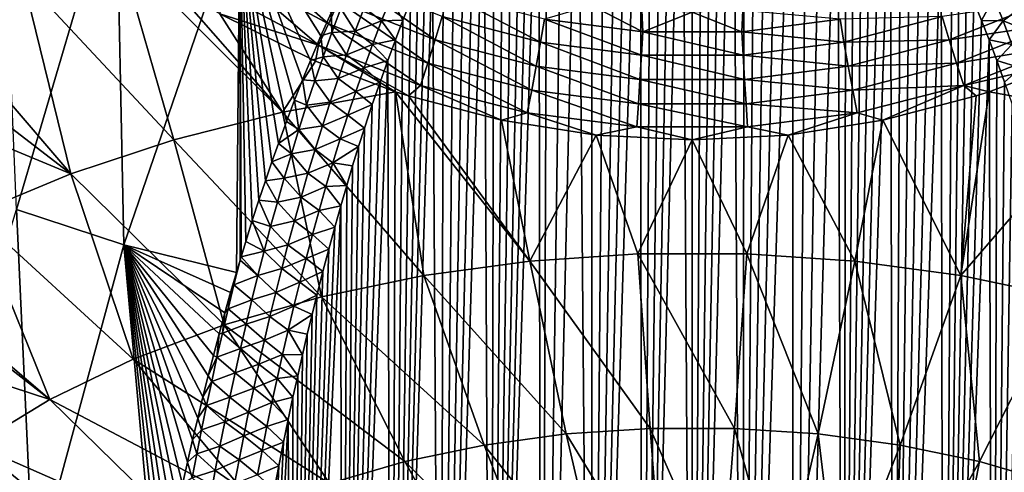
# Model space of a CAD drawing. Header units: metres. Extents: x -109 to 109, y -67 to 73.
# Tile 177 of 253: x 64.49 to 82.07, y -50.62 to -42.54. Entities that reach past the tile are written whole.
import ezdxf

# ---------------------------------------------------------------- set-up
doc = ezdxf.new("R2010")
doc.units = ezdxf.units.M
doc.layers.add('solid_508035_K244200000C76', color=7, linetype='CONTINUOUS')

msp = doc.modelspace()

# ---------------------------------------------------------------- linework, layer by layer
at = {"layer": 'solid_508035_K244200000C76'}
for points in [[(75.599403, -65.60865, 21.212849), (76.140633, -36.56205, 2.372368), (76.321045, -36.541725, 2.362385)], [(76.499825, -65.613487, 21.242872), (75.599403, -65.60865, 21.212849), (76.321045, -36.541725, 2.362385)], [(75.599403, -65.60865, 21.212849), (75.957237, -36.596798, 2.389452), (76.140633, -36.56205, 2.372368)], [(76.499825, -65.613487, 21.242872), (76.321045, -36.541725, 2.362385), (76.500084, -36.535061, 2.35912)], [(76.499825, -65.613487, 21.242872), (76.500084, -36.535061, 2.35912), (76.679123, -36.541733, 2.36239)], [(76.499825, -65.613487, 21.242872), (76.679123, -36.541733, 2.36239), (76.859543, -36.562077, 2.372381)], [(76.499825, -65.613487, 21.242872), (76.859543, -36.562077, 2.372381), (77.042946, -36.59684, 2.389473)], [(74.69976, -65.594063, 21.122646), (75.37368, -36.801525, 2.490103), (75.575218, -36.714504, 2.447306)], [(75.599403, -65.60865, 21.212849), (74.69976, -65.594063, 21.122646), (75.575218, -36.714504, 2.447306)], [(75.599403, -65.60865, 21.212849), (75.575218, -36.714504, 2.447306), (75.769188, -36.647068, 2.41416)], [(75.599403, -65.60865, 21.212849), (75.769188, -36.647068, 2.41416), (75.957237, -36.596798, 2.389452)], [(76.499825, -65.613487, 21.242872), (77.042946, -36.59684, 2.389473), (77.230995, -36.647125, 2.414187)], [(77.400269, -65.608658, 21.212872), (76.499825, -65.613487, 21.242872), (77.230995, -36.647125, 2.414187)], [(77.400269, -65.608658, 21.212872), (77.230995, -36.647125, 2.414187), (77.424965, -36.714573, 2.44734)], [(77.400269, -65.608658, 21.212872), (77.424965, -36.714573, 2.44734), (77.626511, -36.801617, 2.490149)], [(74.69976, -65.594063, 21.122646), (75.162598, -36.911263, 2.544103), (75.37368, -36.801525, 2.490103)], [(74.69976, -65.594063, 21.122646), (74.940521, -37.047298, 2.611069), (75.162598, -36.911263, 2.544103)], [(77.400269, -65.608658, 21.212872), (77.626511, -36.801617, 2.490149), (77.837608, -36.911377, 2.54416)], [(77.400269, -65.608658, 21.212872), (77.837608, -36.911377, 2.54416), (78.059692, -37.047436, 2.611136)], [(74.69976, -65.594063, 21.122646), (74.705551, -37.21452, 2.693446), (74.940521, -37.047298, 2.611069)], [(77.400269, -65.608658, 21.212872), (78.059692, -37.047436, 2.611136), (78.29467, -37.214687, 2.69353)], [(74.69976, -65.594063, 21.122646), (74.455818, -37.418842, 2.794202), (74.705551, -37.21452, 2.693446)], [(78.299957, -65.59407, 21.122684), (77.400269, -65.608658, 21.212872), (78.29467, -37.214687, 2.69353)], [(78.299957, -65.59407, 21.122684), (78.29467, -37.214687, 2.69353), (78.544411, -37.419041, 2.7943)], [(73.801636, -65.569527, 20.97179), (74.190025, -37.666679, 2.916533), (74.455818, -37.418842, 2.794202)], [(74.69976, -65.594063, 21.122646), (73.801636, -65.569527, 20.97179), (74.455818, -37.418842, 2.794202)], [(78.299957, -65.59407, 21.122684), (78.544411, -37.419041, 2.7943), (78.810204, -37.666904, 2.916644)], [(73.801636, -65.569527, 20.97179), (73.907326, -37.96545, 3.064217), (74.190025, -37.666679, 2.916533)], [(78.299957, -65.59407, 21.122684), (78.810204, -37.666904, 2.916644), (79.092903, -37.965702, 3.064343)], [(73.801636, -65.569527, 20.97179), (73.759514, -38.136528, 3.148916), (73.907326, -37.96545, 3.064217)], [(79.198128, -65.569534, 20.971836), (78.299957, -65.59407, 21.122684), (79.092903, -37.965702, 3.064343)], [(79.198128, -65.569534, 20.971836), (79.092903, -37.965702, 3.064343), (79.240715, -38.136799, 3.149051)], [(72.905945, -65.534691, 20.759512), (73.607391, -38.322773, 3.241128), (73.759514, -38.136528, 3.148916)], [(73.801636, -65.569527, 20.97179), (72.905945, -65.534691, 20.759512), (73.759514, -38.136528, 3.148916)], [(79.198128, -65.569534, 20.971836), (79.240715, -38.136799, 3.149051), (79.392838, -38.323063, 3.241272)], [(72.905945, -65.534691, 20.759512), (73.451065, -38.526131, 3.342), (73.607391, -38.322773, 3.241128)], [(79.198128, -65.569534, 20.971836), (79.392838, -38.323063, 3.241272), (79.549164, -38.52644, 3.342153)], [(72.905945, -65.534691, 20.759512), (73.290573, -38.746723, 3.451472), (73.451065, -38.526131, 3.342)], [(79.198128, -65.569534, 20.971836), (79.549164, -38.52644, 3.342153), (79.709656, -38.747047, 3.451632)], [(72.905945, -65.534691, 20.759512), (73.125946, -38.986641, 3.570763), (73.290573, -38.746723, 3.451472)], [(79.198128, -65.569534, 20.971836), (79.709656, -38.747047, 3.451632), (79.874283, -38.98698, 3.570931)], [(72.905945, -65.534691, 20.759512), (72.957214, -39.246002, 3.699805), (73.125946, -38.986641, 3.570763)], [(79.198128, -65.569534, 20.971836), (79.874283, -38.98698, 3.570931), (80.043007, -39.246357, 3.699981)], [(64.435501, -45.928398, 9.346738), (64.150192, -39.104843, 7.290461), (66.211998, -39.88588, 6.175026)], [(72.905945, -65.534691, 20.759512), (72.784477, -39.527267, 3.840062), (72.957214, -39.246002, 3.699805)], [(80.093864, -65.534698, 20.759565), (79.198128, -65.569534, 20.971836), (80.043007, -39.246357, 3.699981)], [(80.093864, -65.534698, 20.759565), (80.043007, -39.246357, 3.699981), (80.215744, -39.527634, 3.840244)], [(72.013756, -65.489098, 20.484795), (72.607765, -39.83057, 3.991472), (72.784477, -39.527267, 3.840062)], [(72.905945, -65.534691, 20.759512), (72.013756, -65.489098, 20.484795), (72.784477, -39.527267, 3.840062)], [(80.093864, -65.534698, 20.759565), (80.215744, -39.527634, 3.840244), (80.392448, -39.830948, 3.99166)], [(66.348763, -46.561981, 8.441886), (64.435501, -45.928398, 9.346738), (66.211998, -39.88588, 6.175026)], [(66.348763, -46.561981, 8.441886), (66.211998, -39.88588, 6.175026), (68.422157, -40.519527, 5.270085)], [(72.013756, -65.489098, 20.484795), (72.427155, -40.158607, 4.155643), (72.607765, -39.83057, 3.991472)], [(80.093864, -65.534698, 20.759565), (80.392448, -39.830948, 3.99166), (80.573051, -40.158997, 4.155838)], [(72.013756, -65.489098, 20.484795), (72.242706, -40.511543, 4.332532), (72.427155, -40.158607, 4.155643)], [(80.093864, -65.534698, 20.759565), (80.573051, -40.158997, 4.155838), (80.757492, -40.511944, 4.332733)], [(68.360847, -47.05246, 7.685012), (66.348763, -46.561981, 8.441886), (68.422157, -40.519527, 5.270085)], [(68.426331, -46.832489, 7.570077), (68.360847, -47.05246, 7.685012), (68.422157, -40.519527, 5.270085)], [(68.444496, -46.772129, 7.538584), (68.426331, -46.832489, 7.570077), (68.422157, -40.519527, 5.270085)], [(68.528053, -46.497845, 7.39573), (68.444496, -46.772129, 7.538584), (68.422157, -40.519527, 5.270085)], [(68.645012, -46.124912, 7.201939), (68.528053, -46.497845, 7.39573), (68.422157, -40.519527, 5.270085)], [(68.762238, -45.763744, 7.01468), (68.645012, -46.124912, 7.201939), (68.422157, -40.519527, 5.270085)], [(68.879341, -45.413906, 6.833801), (68.762238, -45.763744, 7.01468), (68.422157, -40.519527, 5.270085)], [(68.995964, -45.074982, 6.659149), (68.879341, -45.413906, 6.833801), (68.422157, -40.519527, 5.270085)], [(69.111916, -44.747066, 6.490701), (68.995964, -45.074982, 6.659149), (68.422157, -40.519527, 5.270085)], [(69.256271, -44.3536, 6.288899), (69.111916, -44.747066, 6.490701), (68.422157, -40.519527, 5.270085)], [(69.399734, -43.976685, 6.096064), (69.256271, -44.3536, 6.288899), (68.422157, -40.519527, 5.270085)], [(69.542, -43.614361, 5.91137), (69.399734, -43.976685, 6.096064), (68.422157, -40.519527, 5.270085)], [(69.683121, -43.267273, 5.734844), (69.542, -43.614361, 5.91137), (68.422157, -40.519527, 5.270085)], [(69.869453, -42.828075, 5.511847), (69.683121, -43.267273, 5.734844), (68.422157, -40.519527, 5.270085)], [(70.053207, -42.412167, 5.30147), (69.869453, -42.828075, 5.511847), (68.422157, -40.519527, 5.270085)], [(72.013756, -65.489098, 20.484795), (72.054573, -40.892384, 4.523965), (72.242706, -40.511543, 4.332532)], [(80.093864, -65.534698, 20.759565), (80.757492, -40.511944, 4.332733), (80.945625, -40.892792, 4.524172)], [(72.013756, -65.489098, 20.484795), (71.862816, -41.301353, 4.729937), (72.054573, -40.892384, 4.523965)], [(80.986092, -65.489105, 20.484844), (80.093864, -65.534698, 20.759565), (80.945625, -40.892792, 4.524172)], [(80.986092, -65.489105, 20.484844), (80.945625, -40.892792, 4.524172), (81.137375, -41.301769, 4.730148)], [(66.26152, -41.274754, 55.274059), (64.546516, -41.790737, 54.537159), (67.245277, -44.683277, 53.449108)], [(66.26152, -41.274754, 55.274059), (67.245277, -44.683277, 53.449108), (69.18576, -44.187168, 54.157627)], [(67.177917, -41.899643, 55.134666), (66.26152, -41.274754, 55.274059), (69.18576, -44.187168, 54.157627)], [(71.12619, -65.432098, 20.146286), (71.733093, -41.591644, 4.876595), (71.862816, -41.301353, 4.729937)], [(72.013756, -65.489098, 20.484795), (71.12619, -65.432098, 20.146286), (71.862816, -41.301353, 4.729937)], [(80.986092, -65.489105, 20.484844), (81.137375, -41.301769, 4.730148), (81.26709, -41.592068, 4.87681)], [(68.330971, -41.70602, 55.295918), (70.004265, -42.610897, 55.088631), (68.551056, -41.325878, 55.305294)], [(70.004265, -42.610897, 55.088631), (70.182236, -42.210056, 55.114861), (68.551056, -41.325878, 55.305294)], [(71.12619, -65.432098, 20.146286), (71.601845, -41.8955, 5.030306), (71.733093, -41.591644, 4.876595)], [(80.986092, -65.489105, 20.484844), (81.26709, -41.592068, 4.87681), (81.398331, -41.895927, 5.030523)], [(64.546516, -41.790737, 54.537159), (62.909946, -42.384644, 53.688972), (65.405396, -45.29258, 52.578934)], [(64.546516, -41.790737, 54.537159), (65.405396, -45.29258, 52.578934), (67.245277, -44.683277, 53.449108)], [(68.107796, -42.069782, 55.191471), (69.824646, -42.993191, 54.967693), (68.330971, -41.70602, 55.295918)], [(69.824646, -42.993191, 54.967693), (70.004265, -42.610897, 55.088631), (68.330971, -41.70602, 55.295918)], [(70.182236, -42.210056, 55.114861), (71.910812, -42.896622, 54.962273), (70.349968, -41.810005, 55.04512)], [(71.910812, -42.896622, 54.962273), (72.034805, -42.478939, 54.905697), (70.349968, -41.810005, 55.04512)], [(68.065796, -42.433704, 55.013138), (67.177917, -41.899643, 55.134666), (69.18576, -44.187168, 54.157627)], [(71.12619, -65.432098, 20.146286), (71.469177, -42.214142, 5.191844), (71.601845, -41.8955, 5.030306)], [(80.986092, -65.489105, 20.484844), (81.398331, -41.895927, 5.030523), (81.530998, -42.214573, 5.192062)], [(68.107796, -42.069782, 55.191471), (68.065796, -42.433704, 55.013138), (69.824646, -42.993191, 54.967693)], [(71.116219, -42.142895, 5.067972), (70.951157, -42.559982, 5.276307), (70.639252, -42.326515, 5.149117)], [(71.116219, -42.142895, 5.067972), (71.335182, -42.548977, 5.362107), (70.951157, -42.559982, 5.276307)], [(71.116219, -42.142895, 5.067972), (71.469177, -42.214142, 5.191844), (71.335182, -42.548977, 5.362107)], [(72.034805, -42.478939, 54.905697), (73.790771, -42.936359, 54.808151), (72.145775, -42.081207, 54.755589)], [(73.790771, -42.936359, 54.808151), (73.859169, -42.526066, 54.666668), (72.145775, -42.081207, 54.755589)], [(81.884048, -42.142815, 5.067894), (81.664986, -42.549408, 5.362327), (81.530998, -42.214573, 5.192062)], [(82.049126, -42.559898, 5.276224), (81.664986, -42.549408, 5.362327), (81.884048, -42.142815, 5.067894)], [(82.049126, -42.559898, 5.276224), (81.884048, -42.142815, 5.067894), (82.360954, -42.326435, 5.149094)], [(70.004265, -42.610897, 55.088631), (71.779755, -43.314098, 54.922588), (70.182236, -42.210056, 55.114861)], [(70.224869, -42.339165, 5.223659), (70.063141, -42.769234, 5.432121), (70.053207, -42.412167, 5.30147)], [(70.224869, -42.339165, 5.223659), (70.47921, -42.745438, 5.355283), (70.063141, -42.769234, 5.432121)], [(71.779755, -43.314098, 54.922588), (71.910812, -42.896622, 54.962273), (70.182236, -42.210056, 55.114861)], [(70.224869, -42.339165, 5.223659), (70.639252, -42.326515, 5.149117), (70.47921, -42.745438, 5.355283)], [(70.951157, -42.559982, 5.276307), (70.47921, -42.745438, 5.355283), (70.639252, -42.326515, 5.149117)], [(71.12619, -65.432098, 20.146286), (71.335182, -42.548977, 5.362107), (71.469177, -42.214142, 5.191844)], [(73.859169, -42.526066, 54.666668), (75.614891, -42.751919, 54.620899), (74.700043, -42.283325, 54.413883)], [(75.614891, -42.751919, 54.620899), (75.599731, -42.373062, 54.39674), (74.700043, -42.283325, 54.413883)], [(81.089188, -42.896622, 54.962273), (82.817764, -42.210056, 55.114861), (80.965187, -42.478939, 54.905697)], [(80.986092, -65.489105, 20.484844), (81.530998, -42.214573, 5.192062), (81.664986, -42.549408, 5.362327)], [(82.995735, -42.610897, 55.088631), (82.817764, -42.210056, 55.114861), (81.089188, -42.896622, 54.962273)], [(82.049126, -42.559898, 5.276224), (82.360954, -42.326435, 5.149094), (82.521011, -42.745354, 5.355258)], [(62.909946, -42.384644, 53.688972), (62.860405, -43.337196, 53.087799), (65.405396, -45.29258, 52.578934)], [(69.772156, -43.280949, 54.815987), (68.065796, -42.433704, 55.013138), (69.18576, -44.187168, 54.157627)], [(69.824646, -42.993191, 54.967693), (68.065796, -42.433704, 55.013138), (69.772156, -43.280949, 54.815987)], [(70.063141, -42.769234, 5.432121), (69.869453, -42.828075, 5.511847), (70.053207, -42.412167, 5.30147)], [(71.910812, -42.896622, 54.962273), (73.714592, -43.366467, 54.855495), (72.034805, -42.478939, 54.905697)], [(73.714592, -43.366467, 54.855495), (73.790771, -42.936359, 54.808151), (72.034805, -42.478939, 54.905697)], [(73.790771, -42.936359, 54.808151), (75.591782, -43.168724, 54.757923), (73.859169, -42.526066, 54.666668)], [(75.591782, -43.168724, 54.757923), (75.614891, -42.751919, 54.620899), (73.859169, -42.526066, 54.666668)], [(75.614891, -42.751919, 54.620899), (76.500175, -42.402905, 54.391022), (75.599731, -42.373062, 54.39674)], [(75.614891, -42.751919, 54.620899), (77.385109, -42.751919, 54.620899), (76.500175, -42.402905, 54.391022)], [(77.385109, -42.751919, 54.620899), (77.400597, -42.373039, 54.396744), (76.500175, -42.402905, 54.391022)], [(77.385109, -42.751919, 54.620899), (79.140831, -42.52607, 54.666668), (77.400597, -42.373039, 54.396744)], [(79.209221, -42.936363, 54.808151), (79.140831, -42.52607, 54.666668), (77.385109, -42.751919, 54.620899)], [(79.209221, -42.936363, 54.808151), (80.965187, -42.478939, 54.905697), (79.140831, -42.52607, 54.666668)], [(81.089188, -42.896622, 54.962273), (80.965187, -42.478939, 54.905697), (79.209221, -42.936363, 54.808151)], [(69.824646, -42.993191, 54.967693), (71.647987, -43.711224, 54.788559), (70.004265, -42.610897, 55.088631)], [(71.647987, -43.711224, 54.788559), (71.779755, -43.314098, 54.922588), (70.004265, -42.610897, 55.088631)], [(70.951157, -42.559982, 5.276307), (70.792633, -42.978859, 5.486304), (70.47921, -42.745438, 5.355283)], [(70.951157, -42.559982, 5.276307), (71.199814, -42.899105, 5.540446), (70.792633, -42.978859, 5.486304)], [(70.951157, -42.559982, 5.276307), (71.335182, -42.548977, 5.362107), (71.199814, -42.899105, 5.540446)], [(71.12619, -65.432098, 20.146286), (71.199814, -42.899105, 5.540446), (71.335182, -42.548977, 5.362107)], [(80.986092, -65.489105, 20.484844), (81.664986, -42.549408, 5.362327), (81.800346, -42.89954, 5.540668)], [(81.220245, -43.314098, 54.922588), (82.995735, -42.610897, 55.088631), (81.089188, -42.896622, 54.962273)], [(83.175354, -42.993191, 54.967693), (82.995735, -42.610897, 55.088631), (81.220245, -43.314098, 54.922588)], [(82.049126, -42.559898, 5.276224), (81.800346, -42.89954, 5.540668), (81.664986, -42.549408, 5.362327)], [(82.207657, -42.978775, 5.486217), (81.800346, -42.89954, 5.540668), (82.049126, -42.559898, 5.276224)], [(82.207657, -42.978775, 5.486217), (82.049126, -42.559898, 5.276224), (82.521011, -42.745354, 5.355258)], [(69.907883, -43.200241, 5.642059), (69.683121, -43.267273, 5.734844), (69.869453, -42.828075, 5.511847)], [(70.063141, -42.769234, 5.432121), (69.907883, -43.200241, 5.642059), (69.869453, -42.828075, 5.511847)], [(70.063141, -42.769234, 5.432121), (70.325447, -43.16563, 5.562957), (69.907883, -43.200241, 5.642059)], [(70.063141, -42.769234, 5.432121), (70.47921, -42.745438, 5.355283), (70.325447, -43.16563, 5.562957)], [(70.792633, -42.978859, 5.486304), (70.325447, -43.16563, 5.562957), (70.47921, -42.745438, 5.355283)], [(71.779755, -43.314098, 54.922588), (73.6343, -43.795628, 54.806412), (71.910812, -42.896622, 54.962273)], [(73.6343, -43.795628, 54.806412), (73.714592, -43.366467, 54.855495), (71.910812, -42.896622, 54.962273)], [(75.591782, -43.168724, 54.757923), (77.408218, -43.168724, 54.757923), (75.614891, -42.751919, 54.620899)], [(77.408218, -43.168724, 54.757923), (77.385109, -42.751919, 54.620899), (75.614891, -42.751919, 54.620899)], [(77.408218, -43.168724, 54.757923), (79.209221, -42.936363, 54.808151), (77.385109, -42.751919, 54.620899)], [(79.2854, -43.366467, 54.855495), (81.089188, -42.896622, 54.962273), (79.209221, -42.936363, 54.808151)], [(81.220245, -43.314098, 54.922588), (81.089188, -42.896622, 54.962273), (79.2854, -43.366467, 54.855495)], [(69.824646, -42.993191, 54.967693), (69.772156, -43.280949, 54.815987), (71.200668, -43.825256, 54.686508)], [(69.824646, -42.993191, 54.967693), (71.200668, -43.825256, 54.686508), (71.431778, -43.900059, 54.668549)], [(69.824646, -42.993191, 54.967693), (71.431778, -43.900059, 54.668549), (71.647987, -43.711224, 54.788559)], [(70.792633, -42.978859, 5.486304), (70.640221, -43.399292, 5.697866), (70.325447, -43.16563, 5.562957)], [(70.792633, -42.978859, 5.486304), (71.063225, -43.266048, 5.727852), (70.640221, -43.399292, 5.697866)], [(70.792633, -42.978859, 5.486304), (71.199814, -42.899105, 5.540446), (71.063225, -43.266048, 5.727852)], [(71.12619, -65.432098, 20.146286), (71.063225, -43.266048, 5.727852), (71.199814, -42.899105, 5.540446)], [(73.714592, -43.366467, 54.855495), (75.566078, -43.605259, 54.800499), (73.790771, -42.936359, 54.808151)], [(75.566078, -43.605259, 54.800499), (75.591782, -43.168724, 54.757923), (73.790771, -42.936359, 54.808151)], [(79.2854, -43.366467, 54.855495), (79.209221, -42.936363, 54.808151), (77.408218, -43.168724, 54.757923)], [(81.873703, -65.432106, 20.146332), (80.986092, -65.489105, 20.484844), (81.800346, -42.89954, 5.540668)], [(81.352013, -43.711224, 54.788559), (83.175354, -42.993191, 54.967693), (81.220245, -43.314098, 54.922588)], [(81.352013, -43.711224, 54.788559), (83.227844, -43.280949, 54.815987), (83.175354, -42.993191, 54.967693)], [(81.873703, -65.432106, 20.146332), (81.800346, -42.89954, 5.540668), (81.936928, -43.266483, 5.728074)], [(82.207657, -42.978775, 5.486217), (81.936928, -43.266483, 5.728074), (81.800346, -42.89954, 5.540668)], [(82.360092, -43.399216, 5.697774), (81.936928, -43.266483, 5.728074), (82.207657, -42.978775, 5.486217)], [(69.907883, -43.200241, 5.642059), (69.758644, -43.632053, 5.853415), (69.683121, -43.267273, 5.734844)], [(69.907883, -43.200241, 5.642059), (70.177544, -43.586914, 5.772062), (69.758644, -43.632053, 5.853415)], [(69.907883, -43.200241, 5.642059), (70.325447, -43.16563, 5.562957), (70.177544, -43.586914, 5.772062)], [(70.640221, -43.399292, 5.697866), (70.177544, -43.586914, 5.772062), (70.325447, -43.16563, 5.562957)], [(75.566078, -43.605259, 54.800499), (77.433922, -43.605259, 54.800499), (75.591782, -43.168724, 54.757923)], [(77.433922, -43.605259, 54.800499), (77.408218, -43.168724, 54.757923), (75.591782, -43.168724, 54.757923)], [(77.433922, -43.605259, 54.800499), (79.2854, -43.366467, 54.855495), (77.408218, -43.168724, 54.757923)], [(62.860405, -43.337196, 53.087799), (62.767559, -44.195515, 52.502502), (65.405396, -45.29258, 52.578934)], [(69.772156, -43.280949, 54.815987), (69.18576, -44.187168, 54.157627), (71.200668, -43.825256, 54.686508)], [(69.758644, -43.632053, 5.853415), (69.542, -43.614361, 5.91137), (69.683121, -43.267273, 5.734844)], [(70.640221, -43.399292, 5.697866), (70.493515, -43.821091, 5.910908), (70.177544, -43.586914, 5.772062)], [(70.244568, -65.362877, 19.742382), (70.92556, -43.651321, 5.925315), (71.063225, -43.266048, 5.727852)], [(71.12619, -65.432098, 20.146286), (70.244568, -65.362877, 19.742382), (71.063225, -43.266048, 5.727852)], [(70.640221, -43.399292, 5.697866), (70.92556, -43.651321, 5.925315), (70.493515, -43.821091, 5.910908)], [(70.640221, -43.399292, 5.697866), (71.063225, -43.266048, 5.727852), (70.92556, -43.651321, 5.925315)], [(71.647987, -43.711224, 54.788559), (73.553764, -44.203136, 54.663273), (71.779755, -43.314098, 54.922588)], [(73.553764, -44.203136, 54.663273), (73.6343, -43.795628, 54.806412), (71.779755, -43.314098, 54.922588)], [(73.6343, -43.795628, 54.806412), (75.539024, -44.040455, 54.746578), (73.714592, -43.366467, 54.855495)], [(75.539024, -44.040455, 54.746578), (75.566078, -43.605259, 54.800499), (73.714592, -43.366467, 54.855495)], [(79.3657, -43.795628, 54.806412), (79.2854, -43.366467, 54.855495), (77.433922, -43.605259, 54.800499)], [(79.3657, -43.795628, 54.806412), (81.220245, -43.314098, 54.922588), (79.2854, -43.366467, 54.855495)], [(81.352013, -43.711224, 54.788559), (81.220245, -43.314098, 54.922588), (79.3657, -43.795628, 54.806412)], [(81.352013, -43.711224, 54.788559), (81.799332, -43.825256, 54.686508), (83.227844, -43.280949, 54.815987)], [(83.227844, -43.280949, 54.815987), (81.799332, -43.825256, 54.686508), (83.814232, -44.187164, 54.157631)], [(81.873703, -65.432106, 20.146332), (81.936928, -43.266483, 5.728074), (82.074593, -43.651752, 5.925537)], [(82.360092, -43.399216, 5.697774), (82.074593, -43.651752, 5.925537), (81.936928, -43.266483, 5.728074)], [(69.758644, -43.632053, 5.853415), (70.177544, -43.586914, 5.772062), (70.035156, -44.009163, 5.982548)], [(70.493515, -43.821091, 5.910908), (70.035156, -44.009163, 5.982548), (70.177544, -43.586914, 5.772062)], [(69.615105, -44.064575, 6.066149), (69.399734, -43.976685, 6.096064), (69.542, -43.614361, 5.91137)], [(69.758644, -43.632053, 5.853415), (69.615105, -44.064575, 6.066149), (69.542, -43.614361, 5.91137)], [(69.758644, -43.632053, 5.853415), (70.035156, -44.009163, 5.982548), (69.615105, -44.064575, 6.066149)], [(70.244568, -65.362877, 19.742382), (70.786728, -44.053886, 6.132084), (70.92556, -43.651321, 5.925315)], [(70.493515, -43.821091, 5.910908), (70.92556, -43.651321, 5.925315), (70.786728, -44.053886, 6.132084)], [(71.647987, -43.711224, 54.788559), (71.431778, -43.900059, 54.668549), (73.094673, -44.334839, 54.563328)], [(71.647987, -43.711224, 54.788559), (73.094673, -44.334839, 54.563328), (73.553764, -44.203136, 54.663273)], [(75.539024, -44.040455, 54.746578), (77.460976, -44.040455, 54.746578), (75.566078, -43.605259, 54.800499)], [(77.460976, -44.040455, 54.746578), (77.433922, -43.605259, 54.800499), (75.566078, -43.605259, 54.800499)], [(77.460976, -44.040455, 54.746578), (79.3657, -43.795628, 54.806412), (77.433922, -43.605259, 54.800499)], [(79.446236, -44.203136, 54.663273), (81.352013, -43.711224, 54.788559), (79.3657, -43.795628, 54.806412)], [(79.446236, -44.203136, 54.663273), (79.905327, -44.334839, 54.563328), (81.352013, -43.711224, 54.788559)], [(81.352013, -43.711224, 54.788559), (79.905327, -44.334839, 54.563328), (81.568222, -43.900059, 54.668549)], [(81.352013, -43.711224, 54.788559), (81.568222, -43.900059, 54.668549), (81.799332, -43.825256, 54.686508)], [(81.873703, -65.432106, 20.146332), (82.074593, -43.651752, 5.925537), (82.213417, -44.054317, 6.132305)], [(71.200668, -43.825256, 54.686508), (69.18576, -44.187168, 54.157627), (71.705772, -47.109379, 52.535637)], [(70.493515, -43.821091, 5.910908), (70.352234, -44.244099, 6.125374), (70.035156, -44.009163, 5.982548)], [(70.493515, -43.821091, 5.910908), (70.786728, -44.053886, 6.132084), (70.352234, -44.244099, 6.125374)], [(71.200668, -43.825256, 54.686508), (71.705772, -47.109379, 52.535637), (73.597282, -46.852249, 52.902859)], [(71.431778, -43.900059, 54.668549), (71.200668, -43.825256, 54.686508), (73.597282, -46.852249, 52.902859)], [(73.094673, -44.334839, 54.563328), (71.431778, -43.900059, 54.668549), (73.597282, -46.852249, 52.902859)], [(73.553764, -44.203136, 54.663273), (75.511925, -44.453316, 54.598759), (73.6343, -43.795628, 54.806412)], [(75.511925, -44.453316, 54.598759), (75.539024, -44.040455, 54.746578), (73.6343, -43.795628, 54.806412)], [(79.446236, -44.203136, 54.663273), (79.3657, -43.795628, 54.806412), (77.460976, -44.040455, 54.746578)], [(81.568222, -43.900059, 54.668549), (79.905327, -44.334839, 54.563328), (81.294228, -47.109379, 52.535637)], [(81.799332, -43.825256, 54.686508), (81.568222, -43.900059, 54.668549), (81.294228, -47.109379, 52.535637)], [(83.814232, -44.187164, 54.157631), (81.799332, -43.825256, 54.686508), (81.294228, -47.109379, 52.535637)], [(69.476936, -44.497707, 6.280222), (69.256271, -44.3536, 6.288899), (69.399734, -43.976685, 6.096064)], [(69.615105, -44.064575, 6.066149), (69.476936, -44.497707, 6.280222), (69.399734, -43.976685, 6.096064)], [(69.615105, -44.064575, 6.066149), (69.897987, -44.43227, 6.194371), (69.476936, -44.497707, 6.280222)], [(69.615105, -44.064575, 6.066149), (70.035156, -44.009163, 5.982548), (69.897987, -44.43227, 6.194371)], [(70.352234, -44.244099, 6.125374), (69.897987, -44.43227, 6.194371), (70.035156, -44.009163, 5.982548)], [(70.244568, -65.362877, 19.742382), (70.646973, -44.475605, 6.349414), (70.786728, -44.053886, 6.132084)], [(70.352234, -44.244099, 6.125374), (70.786728, -44.053886, 6.132084), (70.646973, -44.475605, 6.349414)], [(75.511925, -44.453316, 54.598759), (77.488075, -44.453316, 54.598759), (75.539024, -44.040455, 54.746578)], [(77.488075, -44.453316, 54.598759), (77.460976, -44.040455, 54.746578), (75.539024, -44.040455, 54.746578)], [(77.488075, -44.453316, 54.598759), (79.446236, -44.203136, 54.663273), (77.460976, -44.040455, 54.746578)], [(81.873703, -65.432106, 20.146332), (82.213417, -44.054317, 6.132305), (82.353165, -44.476032, 6.349634)], [(62.767559, -44.195515, 52.502502), (63.686127, -46.00845, 51.556568), (65.405396, -45.29258, 52.578934)], [(69.18576, -44.187168, 54.157627), (67.245277, -44.683277, 53.449108), (69.879097, -47.490726, 51.991016)], [(69.18576, -44.187168, 54.157627), (69.879097, -47.490726, 51.991016), (71.705772, -47.109379, 52.535637)], [(70.352234, -44.244099, 6.125374), (70.216064, -44.668182, 6.341209), (69.897987, -44.43227, 6.194371)], [(70.352234, -44.244099, 6.125374), (70.646973, -44.475605, 6.349414), (70.216064, -44.668182, 6.341209)], [(73.553764, -44.203136, 54.663273), (73.094673, -44.334839, 54.563328), (74.784882, -44.597622, 54.499065)], [(73.553764, -44.203136, 54.663273), (74.784882, -44.597622, 54.499065), (75.511925, -44.453316, 54.598759)], [(77.488075, -44.453316, 54.598759), (78.215118, -44.597622, 54.499065), (79.446236, -44.203136, 54.663273)], [(79.446236, -44.203136, 54.663273), (78.215118, -44.597622, 54.499065), (79.905327, -44.334839, 54.563328)], [(83.814232, -44.187164, 54.157631), (81.294228, -47.109379, 52.535637), (83.120903, -47.490726, 51.991016)], [(69.476936, -44.497707, 6.280222), (69.111916, -44.747066, 6.490701), (69.256271, -44.3536, 6.288899)], [(69.476936, -44.497707, 6.280222), (69.897987, -44.43227, 6.194371), (69.765747, -44.856117, 6.407483)], [(70.216064, -44.668182, 6.341209), (69.765747, -44.856117, 6.407483), (69.897987, -44.43227, 6.194371)], [(70.216064, -44.668182, 6.341209), (70.646973, -44.475605, 6.349414), (70.541695, -44.80566, 6.520154)], [(70.244568, -65.362877, 19.742382), (70.541695, -44.80566, 6.520154), (70.646973, -44.475605, 6.349414)], [(74.784882, -44.597622, 54.499065), (73.094673, -44.334839, 54.563328), (73.597282, -46.852249, 52.902859)], [(75.511925, -44.453316, 54.598759), (74.784882, -44.597622, 54.499065), (76.5, -44.68623, 54.477283)], [(75.511925, -44.453316, 54.598759), (76.5, -44.68623, 54.477283), (77.488075, -44.453316, 54.598759)], [(77.488075, -44.453316, 54.598759), (76.5, -44.68623, 54.477283), (78.215118, -44.597622, 54.499065)], [(79.905327, -44.334839, 54.563328), (78.215118, -44.597622, 54.499065), (79.402718, -46.852249, 52.902859)], [(79.905327, -44.334839, 54.563328), (79.402718, -46.852249, 52.902859), (81.294228, -47.109379, 52.535637)], [(81.873703, -65.432106, 20.146332), (82.353165, -44.476032, 6.349634), (82.458435, -44.80608, 6.520373)], [(69.476936, -44.497707, 6.280222), (69.343803, -44.931355, 6.495594), (69.111916, -44.747066, 6.490701)], [(69.476936, -44.497707, 6.280222), (69.765747, -44.856117, 6.407483), (69.343803, -44.931355, 6.495594)], [(74.784882, -44.597622, 54.499065), (73.597282, -46.852249, 52.902859), (75.528046, -46.722805, 53.087719)], [(76.5, -44.68623, 54.477283), (74.784882, -44.597622, 54.499065), (75.528046, -46.722805, 53.087719)], [(78.215118, -44.597622, 54.499065), (76.5, -44.68623, 54.477283), (77.471954, -46.722805, 53.087719)], [(78.215118, -44.597622, 54.499065), (77.471954, -46.722805, 53.087719), (79.402718, -46.852249, 52.902859)], [(67.245277, -44.683277, 53.449108), (65.405396, -45.29258, 52.578934), (68.141953, -47.991127, 51.276367)], [(67.245277, -44.683277, 53.449108), (68.141953, -47.991127, 51.276367), (69.879097, -47.490726, 51.991016)], [(69.343803, -44.931355, 6.495594), (68.995964, -45.074982, 6.659149), (69.111916, -44.747066, 6.490701)], [(70.216064, -44.668182, 6.341209), (70.084724, -45.093193, 6.558359), (69.765747, -44.856117, 6.407483)], [(70.216064, -44.668182, 6.341209), (70.541695, -44.80566, 6.520154), (70.084724, -45.093193, 6.558359)], [(70.084724, -45.093193, 6.558359), (70.541695, -44.80566, 6.520154), (70.435905, -45.146545, 6.696836)], [(70.244568, -65.362877, 19.742382), (70.435905, -45.146545, 6.696836), (70.541695, -44.80566, 6.520154)], [(76.5, -44.68623, 54.477283), (75.528046, -46.722805, 53.087719), (77.471954, -46.722805, 53.087719)], [(81.873703, -65.432106, 20.146332), (82.458435, -44.80608, 6.520373), (82.564224, -45.146961, 6.697053)], [(69.343803, -44.931355, 6.495594), (69.215462, -45.365448, 6.712236), (68.995964, -45.074982, 6.659149)], [(69.343803, -44.931355, 6.495594), (69.638168, -45.280602, 6.621847), (69.215462, -45.365448, 6.712236)], [(69.343803, -44.931355, 6.495594), (69.765747, -44.856117, 6.407483), (69.638168, -45.280602, 6.621847)], [(70.084724, -45.093193, 6.558359), (69.638168, -45.280602, 6.621847), (69.765747, -44.856117, 6.407483)], [(69.215462, -45.365448, 6.712236), (68.879341, -45.413906, 6.833801), (68.995964, -45.074982, 6.659149)], [(70.084724, -45.093193, 6.558359), (69.958, -45.519028, 6.776783), (69.638168, -45.280602, 6.621847)], [(70.084724, -45.093193, 6.558359), (70.329712, -45.498951, 6.879937), (69.958, -45.519028, 6.776783)], [(70.084724, -45.093193, 6.558359), (70.435905, -45.146545, 6.696836), (70.329712, -45.498951, 6.879937)], [(70.244568, -65.362877, 19.742382), (70.329712, -45.498951, 6.879937), (70.435905, -45.146545, 6.696836)], [(81.873703, -65.432106, 20.146332), (82.564224, -45.146961, 6.697053), (82.67041, -45.499363, 6.880151)], [(65.405396, -45.29258, 52.578934), (63.686127, -46.00845, 51.556568), (66.517838, -48.603821, 50.401356)], [(65.405396, -45.29258, 52.578934), (66.517838, -48.603821, 50.401356), (68.141953, -47.991127, 51.276367)], [(69.215462, -45.365448, 6.712236), (69.638168, -45.280602, 6.621847), (69.515045, -45.705654, 6.837436)], [(69.958, -45.519028, 6.776783), (69.515045, -45.705654, 6.837436), (69.638168, -45.280602, 6.621847)], [(69.091705, -45.799919, 6.930129), (68.762238, -45.763744, 7.01468), (68.879341, -45.413906, 6.833801)], [(69.215462, -45.365448, 6.712236), (69.091705, -45.799919, 6.930129), (68.879341, -45.413906, 6.833801)], [(69.215462, -45.365448, 6.712236), (69.515045, -45.705654, 6.837436), (69.091705, -45.799919, 6.930129)], [(69.958, -45.519028, 6.776783), (69.83567, -45.945591, 6.996453), (69.515045, -45.705654, 6.837436)], [(69.958, -45.519028, 6.776783), (70.223282, -45.864079, 7.070292), (69.83567, -45.945591, 6.996453)], [(69.958, -45.519028, 6.776783), (70.329712, -45.498951, 6.879937), (70.223282, -45.864079, 7.070292)], [(70.244568, -65.362877, 19.742382), (70.223282, -45.864079, 7.070292), (70.329712, -45.498951, 6.879937)], [(82.755363, -65.362885, 19.742418), (81.873703, -65.432106, 20.146332), (82.67041, -45.499363, 6.880151)], [(69.091705, -45.799919, 6.930129), (69.515045, -45.705654, 6.837436), (69.396187, -46.131199, 7.054226)], [(69.83567, -45.945591, 6.996453), (69.396187, -46.131199, 7.054226), (69.515045, -45.705654, 6.837436)], [(68.972305, -46.234703, 7.149248), (68.645012, -46.124912, 7.201939), (68.762238, -45.763744, 7.01468)], [(69.091705, -45.799919, 6.930129), (68.972305, -46.234703, 7.149248), (68.762238, -45.763744, 7.01468)], [(69.091705, -45.799919, 6.930129), (69.396187, -46.131199, 7.054226), (68.972305, -46.234703, 7.149248)], [(69.370583, -65.280502, 19.271349), (70.116737, -46.242733, 7.26847), (70.223282, -45.864079, 7.070292)], [(70.244568, -65.362877, 19.742382), (69.370583, -65.280502, 19.271349), (70.223282, -45.864079, 7.070292)], [(69.83567, -45.945591, 6.996453), (70.223282, -45.864079, 7.070292), (70.116737, -46.242733, 7.26847)], [(63.686127, -46.00845, 51.556568), (62.123962, -46.831375, 50.39352), (65.028717, -49.320515, 49.377808)], [(64.734833, -52.510559, 11.891449), (62.654301, -51.724632, 12.994611), (64.435501, -45.928398, 9.346738)], [(63.686127, -46.00845, 51.556568), (65.028717, -49.320515, 49.377808), (66.517838, -48.603821, 50.401356)], [(64.734833, -52.510559, 11.891449), (64.435501, -45.928398, 9.346738), (66.348763, -46.561981, 8.441886)], [(69.83567, -45.945591, 6.996453), (69.71756, -46.372795, 7.217337), (69.396187, -46.131199, 7.054226)], [(69.83567, -45.945591, 6.996453), (70.116737, -46.242733, 7.26847), (69.71756, -46.372795, 7.217337)], [(68.857048, -46.669743, 7.369571), (68.528053, -46.497845, 7.39573), (68.645012, -46.124912, 7.201939)], [(68.972305, -46.234703, 7.149248), (68.857048, -46.669743, 7.369571), (68.645012, -46.124912, 7.201939)], [(68.972305, -46.234703, 7.149248), (69.281387, -46.557156, 7.272191), (68.857048, -46.669743, 7.369571)], [(68.972305, -46.234703, 7.149248), (69.396187, -46.131199, 7.054226), (69.281387, -46.557156, 7.272191)], [(69.71756, -46.372795, 7.217337), (69.281387, -46.557156, 7.272191), (69.396187, -46.131199, 7.054226)], [(69.71756, -46.372795, 7.217337), (69.603462, -46.800545, 7.439404), (69.281387, -46.557156, 7.272191)], [(69.370583, -65.280502, 19.271349), (70.00988, -46.633682, 7.473566), (70.116737, -46.242733, 7.26847)], [(69.71756, -46.372795, 7.217337), (70.00988, -46.633682, 7.473566), (69.603462, -46.800545, 7.439404)], [(69.71756, -46.372795, 7.217337), (70.116737, -46.242733, 7.26847), (70.00988, -46.633682, 7.473566)], [(66.948067, -53.146412, 10.963875), (64.734833, -52.510559, 11.891449), (66.348763, -46.561981, 8.441886)], [(68.256752, -47.410156, 7.872432), (66.348763, -46.561981, 8.441886), (68.360847, -47.05246, 7.685012)], [(67.01973, -52.749203, 10.744102), (66.948067, -53.146412, 10.963875), (66.348763, -46.561981, 8.441886)], [(67.092865, -52.357483, 10.528261), (67.01973, -52.749203, 10.744102), (66.348763, -46.561981, 8.441886)], [(67.167587, -51.970787, 10.316018), (67.092865, -52.357483, 10.528261), (66.348763, -46.561981, 8.441886)], [(67.243851, -51.588997, 10.107272), (67.167587, -51.970787, 10.316018), (66.348763, -46.561981, 8.441886)], [(67.321526, -51.21241, 9.902155), (67.243851, -51.588997, 10.107272), (66.348763, -46.561981, 8.441886)], [(67.400475, -50.841312, 9.700797), (67.321526, -51.21241, 9.902155), (66.348763, -46.561981, 8.441886)], [(67.488701, -50.439362, 9.483558), (67.400475, -50.841312, 9.700797), (66.348763, -46.561981, 8.441886)], [(67.578209, -50.04464, 9.271072), (67.488701, -50.439362, 9.483558), (66.348763, -46.561981, 8.441886)], [(67.669189, -49.656681, 9.062951), (67.578209, -50.04464, 9.271072), (66.348763, -46.561981, 8.441886)], [(67.761467, -49.275658, 8.859266), (67.669189, -49.656681, 9.062951), (66.348763, -46.561981, 8.441886)], [(67.854805, -48.901844, 8.660153), (67.761467, -49.275658, 8.859266), (66.348763, -46.561981, 8.441886)], [(67.948982, -48.535515, 8.465739), (67.854805, -48.901844, 8.660153), (66.348763, -46.561981, 8.441886)], [(68.050522, -48.151878, 8.262895), (67.948982, -48.535515, 8.465739), (66.348763, -46.561981, 8.441886)], [(68.153183, -47.776722, 8.065117), (68.050522, -48.151878, 8.262895), (66.348763, -46.561981, 8.441886)], [(68.256752, -47.410156, 7.872432), (68.153183, -47.776722, 8.065117), (66.348763, -46.561981, 8.441886)], [(68.857048, -46.669743, 7.369571), (68.444496, -46.772129, 7.538584), (68.528053, -46.497845, 7.39573)], [(68.857048, -46.669743, 7.369571), (69.281387, -46.557156, 7.272191), (69.170471, -46.983467, 7.491308)], [(69.603462, -46.800545, 7.439404), (69.170471, -46.983467, 7.491308), (69.281387, -46.557156, 7.272191)], [(68.857048, -46.669743, 7.369571), (68.745781, -47.104984, 7.591083), (68.444496, -46.772129, 7.538584)], [(68.857048, -46.669743, 7.369571), (69.170471, -46.983467, 7.491308), (68.745781, -47.104984, 7.591083)], [(69.370583, -65.280502, 19.271349), (69.902885, -47.037838, 7.686245), (70.00988, -46.633682, 7.473566)], [(69.603462, -46.800545, 7.439404), (70.00988, -46.633682, 7.473566), (69.902885, -47.037838, 7.686245)], [(75.528046, -46.722805, 53.087719), (73.597282, -46.852249, 52.902859), (75.746925, -49.837124, 50.68066)], [(75.528046, -46.722805, 53.087719), (75.746925, -49.837124, 50.68066), (77.253075, -49.837124, 50.68066)], [(77.471954, -46.722805, 53.087719), (75.528046, -46.722805, 53.087719), (77.253075, -49.837124, 50.68066)], [(77.471954, -46.722805, 53.087719), (77.253075, -49.837124, 50.68066), (78.749039, -49.937416, 50.53743)], [(79.402718, -46.852249, 52.902859), (77.471954, -46.722805, 53.087719), (78.749039, -49.937416, 50.53743)], [(62.123962, -46.831375, 50.39352), (62.057163, -47.007374, 50.23251), (65.028717, -49.320515, 49.377808)], [(68.316277, -47.270855, 7.791429), (68.360847, -47.05246, 7.685012), (68.426331, -46.832489, 7.570077)], [(68.745781, -47.104984, 7.591083), (68.316277, -47.270855, 7.791429), (68.426331, -46.832489, 7.570077)], [(68.745781, -47.104984, 7.591083), (68.426331, -46.832489, 7.570077), (68.444496, -46.772129, 7.538584)], [(69.603462, -46.800545, 7.439404), (69.493225, -47.228775, 7.662634), (69.170471, -46.983467, 7.491308)], [(69.603462, -46.800545, 7.439404), (69.902885, -47.037838, 7.686245), (69.493225, -47.228775, 7.662634)], [(73.597282, -46.852249, 52.902859), (71.705772, -47.109379, 52.535637), (74.250961, -49.937416, 50.53743)], [(73.597282, -46.852249, 52.902859), (74.250961, -49.937416, 50.53743), (75.746925, -49.837124, 50.68066)], [(79.402718, -46.852249, 52.902859), (78.749039, -49.937416, 50.53743), (80.214584, -50.136642, 50.252903)], [(81.294228, -47.109379, 52.535637), (79.402718, -46.852249, 52.902859), (80.214584, -50.136642, 50.252903)], [(62.057163, -47.007374, 50.23251), (61.516476, -48.170712, 49.085911), (65.028717, -49.320515, 49.377808)], [(68.316277, -47.270855, 7.791429), (68.256752, -47.410156, 7.872432), (68.360847, -47.05246, 7.685012)], [(68.745781, -47.104984, 7.591083), (68.638351, -47.540386, 7.813773), (68.316277, -47.270855, 7.791429)], [(68.745781, -47.104984, 7.591083), (69.063309, -47.410076, 7.711564), (68.638351, -47.540386, 7.813773)], [(68.745781, -47.104984, 7.591083), (69.170471, -46.983467, 7.491308), (69.063309, -47.410076, 7.711564)], [(69.493225, -47.228775, 7.662634), (69.063309, -47.410076, 7.711564), (69.170471, -46.983467, 7.491308)], [(69.370583, -65.280502, 19.271349), (69.796021, -47.456581, 7.907516), (69.902885, -47.037838, 7.686245)], [(69.493225, -47.228775, 7.662634), (69.902885, -47.037838, 7.686245), (69.796021, -47.456581, 7.907516)], [(71.705772, -47.109379, 52.535637), (69.879097, -47.490726, 51.991016), (72.785416, -50.136642, 50.252903)], [(71.705772, -47.109379, 52.535637), (72.785416, -50.136642, 50.252903), (74.250961, -49.937416, 50.53743)], [(81.294228, -47.109379, 52.535637), (80.214584, -50.136642, 50.252903), (81.629898, -50.43211, 49.830933)], [(83.120903, -47.490726, 51.991016), (81.294228, -47.109379, 52.535637), (81.629898, -50.43211, 49.830933)], [(68.316277, -47.270855, 7.791429), (68.211739, -47.702663, 8.01057), (68.256752, -47.410156, 7.872432)], [(68.638351, -47.540386, 7.813773), (68.211739, -47.702663, 8.01057), (68.316277, -47.270855, 7.791429)], [(69.493225, -47.228775, 7.662634), (69.386711, -47.657421, 7.88701), (69.063309, -47.410076, 7.711564)], [(69.493225, -47.228775, 7.662634), (69.796021, -47.456581, 7.907516), (69.386711, -47.657421, 7.88701)], [(68.211739, -47.702663, 8.01057), (68.153183, -47.776722, 8.065117), (68.256752, -47.410156, 7.872432)], [(68.638351, -47.540386, 7.813773), (69.063309, -47.410076, 7.711564), (68.959747, -47.836937, 7.932945)], [(69.386711, -47.657421, 7.88701), (68.959747, -47.836937, 7.932945), (69.063309, -47.410076, 7.711564)], [(69.370583, -65.280502, 19.271349), (69.710754, -47.802769, 8.091226), (69.796021, -47.456581, 7.907516)], [(69.386711, -47.657421, 7.88701), (69.796021, -47.456581, 7.907516), (69.710754, -47.802769, 8.091226)], [(69.879097, -47.490726, 51.991016), (68.141953, -47.991127, 51.276367), (71.370102, -50.43211, 49.830933)], [(68.638351, -47.540386, 7.813773), (68.534607, -47.975899, 8.037628), (68.211739, -47.702663, 8.01057)], [(68.638351, -47.540386, 7.813773), (68.959747, -47.836937, 7.932945), (68.534607, -47.975899, 8.037628)], [(69.879097, -47.490726, 51.991016), (71.370102, -50.43211, 49.830933), (72.785416, -50.136642, 50.252903)], [(83.120903, -47.490726, 51.991016), (81.629898, -50.43211, 49.830933), (82.975838, -50.819824, 49.277222)], [(68.110748, -48.134464, 8.230853), (68.050522, -48.151878, 8.262895), (68.153183, -47.776722, 8.065117)], [(68.211739, -47.702663, 8.01057), (68.110748, -48.134464, 8.230853), (68.153183, -47.776722, 8.065117)], [(68.534607, -47.975899, 8.037628), (68.110748, -48.134464, 8.230853), (68.211739, -47.702663, 8.01057)], [(69.386711, -47.657421, 7.88701), (69.283798, -48.086422, 8.112514), (68.959747, -47.836937, 7.932945)], [(69.386711, -47.657421, 7.88701), (69.710754, -47.802769, 8.091226), (69.283798, -48.086422, 8.112514)], [(69.283798, -48.086422, 8.112514), (69.710754, -47.802769, 8.091226), (69.625458, -48.157768, 8.280044)], [(69.370583, -65.280502, 19.271349), (69.625458, -48.157768, 8.280044), (69.710754, -47.802769, 8.091226)], [(68.141953, -47.991127, 51.276367), (66.517838, -48.603821, 50.401356), (70.024162, -50.819824, 49.277222)], [(68.534607, -47.975899, 8.037628), (68.434418, -48.411484, 8.262636), (68.110748, -48.134464, 8.230853)], [(68.141953, -47.991127, 51.276367), (70.024162, -50.819824, 49.277222), (71.370102, -50.43211, 49.830933)], [(68.534607, -47.975899, 8.037628), (68.859673, -48.263992, 8.155437), (68.434418, -48.411484, 8.262636)], [(68.534607, -47.975899, 8.037628), (68.959747, -47.836937, 7.932945), (68.859673, -48.263992, 8.155437)], [(69.283798, -48.086422, 8.112514), (68.859673, -48.263992, 8.155437), (68.959747, -47.836937, 7.932945)], [(61.516476, -48.170712, 49.085911), (63.694729, -50.131523, 48.21957), (65.028717, -49.320515, 49.377808)], [(68.013168, -48.566216, 8.45227), (67.948982, -48.535515, 8.465739), (68.050522, -48.151878, 8.262895)], [(68.110748, -48.134464, 8.230853), (68.013168, -48.566216, 8.45227), (68.050522, -48.151878, 8.262895)], [(68.434418, -48.411484, 8.262636), (68.013168, -48.566216, 8.45227), (68.110748, -48.134464, 8.230853)], [(69.283798, -48.086422, 8.112514), (69.184341, -48.515713, 8.339131), (68.859673, -48.263992, 8.155437)], [(69.283798, -48.086422, 8.112514), (69.540237, -48.522045, 8.474312), (69.184341, -48.515713, 8.339131)], [(69.283798, -48.086422, 8.112514), (69.625458, -48.157768, 8.280044), (69.540237, -48.522045, 8.474312)], [(69.370583, -65.280502, 19.271349), (69.540237, -48.522045, 8.474312), (69.625458, -48.157768, 8.280044)], [(68.434418, -48.411484, 8.262636), (68.859673, -48.263992, 8.155437), (68.762939, -48.691196, 8.379026)], [(69.184341, -48.515713, 8.339131), (68.762939, -48.691196, 8.379026), (68.859673, -48.263992, 8.155437)], [(68.434418, -48.411484, 8.262636), (68.337639, -48.847099, 8.488786), (68.013168, -48.566216, 8.45227)], [(68.434418, -48.411484, 8.262636), (68.762939, -48.691196, 8.379026), (68.337639, -48.847099, 8.488786)], [(69.184341, -48.515713, 8.339131), (69.088219, -48.945248, 8.566847), (68.762939, -48.691196, 8.379026)], [(69.184341, -48.515713, 8.339131), (69.455276, -48.896492, 8.674703), (69.088219, -48.945248, 8.566847)], [(69.184341, -48.515713, 8.339131), (69.540237, -48.522045, 8.474312), (69.455276, -48.896492, 8.674703)], [(69.370583, -65.280502, 19.271349), (69.455276, -48.896492, 8.674703), (69.540237, -48.522045, 8.474312)], [(66.517838, -48.603821, 50.401356), (65.028717, -49.320515, 49.377808), (68.765793, -51.29454, 48.599258)], [(66.517838, -48.603821, 50.401356), (68.765793, -51.29454, 48.599258), (70.024162, -50.819824, 49.277222)], [(68.013168, -48.566216, 8.45227), (67.854805, -48.901844, 8.660153), (67.948982, -48.535515, 8.465739)], [(68.013168, -48.566216, 8.45227), (67.918907, -48.997898, 8.674813), (67.854805, -48.901844, 8.660153)], [(68.337639, -48.847099, 8.488786), (67.918907, -48.997898, 8.674813), (68.013168, -48.566216, 8.45227)], [(68.337639, -48.847099, 8.488786), (68.762939, -48.691196, 8.379026), (68.669449, -49.118511, 8.603704)], [(69.088219, -48.945248, 8.566847), (68.669449, -49.118511, 8.603704), (68.762939, -48.691196, 8.379026)], [(68.337639, -48.847099, 8.488786), (68.244186, -49.282711, 8.716072), (67.918907, -48.997898, 8.674813)], [(68.337639, -48.847099, 8.488786), (68.669449, -49.118511, 8.603704), (68.244186, -49.282711, 8.716072)], [(67.918907, -48.997898, 8.674813), (67.761467, -49.275658, 8.859266), (67.854805, -48.901844, 8.660153)], [(67.918907, -48.997898, 8.674813), (67.82785, -49.429478, 8.89848), (67.761467, -49.275658, 8.859266)], [(68.244186, -49.282711, 8.716072), (67.82785, -49.429478, 8.89848), (67.918907, -48.997898, 8.674813)], [(69.088219, -48.945248, 8.566847), (68.995346, -49.374973, 8.795651), (68.669449, -49.118511, 8.603704)], [(69.088219, -48.945248, 8.566847), (69.37075, -49.282009, 8.88189), (68.995346, -49.374973, 8.795651)], [(69.088219, -48.945248, 8.566847), (69.455276, -48.896492, 8.674703), (69.37075, -49.282009, 8.88189)], [(69.370583, -65.280502, 19.271349), (69.37075, -49.282009, 8.88189), (69.455276, -48.896492, 8.674703)], [(68.244186, -49.282711, 8.716072), (68.669449, -49.118511, 8.603704), (68.579109, -49.545902, 8.829464)], [(68.995346, -49.374973, 8.795651), (68.579109, -49.545902, 8.829464), (68.669449, -49.118511, 8.603704)], [(65.028717, -49.320515, 49.377808), (63.694729, -50.131523, 48.21957), (67.612022, -51.849838, 47.80621)], [(65.028717, -49.320515, 49.377808), (67.612022, -51.849838, 47.80621), (68.765793, -51.29454, 48.599258)], [(67.82785, -49.429478, 8.89848), (67.669189, -49.656681, 9.062951), (67.761467, -49.275658, 8.859266)], [(68.244186, -49.282711, 8.716072), (68.153946, -49.718292, 8.944489), (67.82785, -49.429478, 8.89848)], [(68.244186, -49.282711, 8.716072), (68.579109, -49.545902, 8.829464), (68.153946, -49.718292, 8.944489)], [(68.995346, -49.374973, 8.795651), (68.905624, -49.804855, 9.025537), (68.579109, -49.545902, 8.829464)], [(68.995346, -49.374973, 8.795651), (69.286736, -49.679104, 9.096252), (68.905624, -49.804855, 9.025537)], [(68.995346, -49.374973, 8.795651), (69.37075, -49.282009, 8.88189), (69.286736, -49.679104, 9.096252)], [(69.370583, -65.280502, 19.271349), (69.286736, -49.679104, 9.096252), (69.37075, -49.282009, 8.88189)], [(67.82785, -49.429478, 8.89848), (67.739906, -49.860931, 9.123265), (67.669189, -49.656681, 9.062951)], [(68.153946, -49.718292, 8.944489), (67.739906, -49.860931, 9.123265), (67.82785, -49.429478, 8.89848)], [(68.153946, -49.718292, 8.944489), (68.579109, -49.545902, 8.829464), (68.491829, -49.973328, 9.056297)], [(68.905624, -49.804855, 9.025537), (68.491829, -49.973328, 9.056297), (68.579109, -49.545902, 8.829464)], [(67.739906, -49.860931, 9.123265), (67.578209, -50.04464, 9.271072), (67.669189, -49.656681, 9.062951)], [(68.153946, -49.718292, 8.944489), (68.066826, -50.153805, 9.17403), (67.739906, -49.860931, 9.123265)], [(68.153946, -49.718292, 8.944489), (68.491829, -49.973328, 9.056297), (68.066826, -50.153805, 9.17403)], [(68.50621, -65.18383, 18.731264), (69.202896, -50.086452, 9.316758), (69.286736, -49.679104, 9.096252)], [(69.370583, -65.280502, 19.271349), (68.50621, -65.18383, 18.731264), (69.286736, -49.679104, 9.096252)], [(68.905624, -49.804855, 9.025537), (69.286736, -49.679104, 9.096252), (69.202896, -50.086452, 9.316758)], [(67.739906, -49.860931, 9.123265), (67.654976, -50.292233, 9.349163), (67.578209, -50.04464, 9.271072)], [(68.066826, -50.153805, 9.17403), (67.654976, -50.292233, 9.349163), (67.739906, -49.860931, 9.123265)], [(68.905624, -49.804855, 9.025537), (68.818962, -50.234848, 9.256495), (68.491829, -49.973328, 9.056297)], [(68.905624, -49.804855, 9.025537), (69.202896, -50.086452, 9.316758), (68.818962, -50.234848, 9.256495)], [(75.746925, -49.837124, 50.68066), (74.250961, -49.937416, 50.53743), (75.97049, -52.751629, 48.035568)], [(75.746925, -49.837124, 50.68066), (75.97049, -52.751629, 48.035568), (77.02951, -52.751629, 48.035568)], [(77.253075, -49.837124, 50.68066), (75.746925, -49.837124, 50.68066), (77.02951, -52.751629, 48.035568)], [(77.253075, -49.837124, 50.68066), (77.02951, -52.751629, 48.035568), (78.081367, -52.822147, 47.93486)], [(78.749039, -49.937416, 50.53743), (77.253075, -49.837124, 50.68066), (78.081367, -52.822147, 47.93486)], [(67.654976, -50.292233, 9.349163), (67.488701, -50.439362, 9.483558), (67.578209, -50.04464, 9.271072)], [(68.066826, -50.153805, 9.17403), (68.491829, -49.973328, 9.056297), (68.407509, -50.400761, 9.284199)], [(68.818962, -50.234848, 9.256495), (68.407509, -50.400761, 9.284199), (68.491829, -49.973328, 9.056297)], [(68.50621, -65.18383, 18.731264), (69.119423, -50.504612, 9.543873), (69.202896, -50.086452, 9.316758)], [(68.818962, -50.234848, 9.256495), (69.202896, -50.086452, 9.316758), (69.119423, -50.504612, 9.543873)], [(74.250961, -49.937416, 50.53743), (72.785416, -50.136642, 50.252903), (74.918633, -52.822147, 47.93486)], [(74.250961, -49.937416, 50.53743), (74.918633, -52.822147, 47.93486), (75.97049, -52.751629, 48.035568)], [(78.749039, -49.937416, 50.53743), (78.081367, -52.822147, 47.93486), (79.111847, -52.962231, 47.734802)], [(80.214584, -50.136642, 50.252903), (78.749039, -49.937416, 50.53743), (79.111847, -52.962231, 47.734802)], [(63.694729, -50.131523, 48.21957), (62.533909, -51.025875, 46.942303), (66.578438, -52.478207, 46.908802)], [(63.694729, -50.131523, 48.21957), (66.578438, -52.478207, 46.908802), (67.612022, -51.849838, 47.80621)], [(68.066826, -50.153805, 9.17403), (67.982719, -50.589222, 9.404688), (67.654976, -50.292233, 9.349163)], [(68.066826, -50.153805, 9.17403), (68.407509, -50.400761, 9.284199), (67.982719, -50.589222, 9.404688)], [(68.818962, -50.234848, 9.256495), (68.73526, -50.664906, 9.488516), (68.407509, -50.400761, 9.284199)], [(68.818962, -50.234848, 9.256495), (69.119423, -50.504612, 9.543873), (68.73526, -50.664906, 9.488516)], [(72.785416, -50.136642, 50.252903), (71.370102, -50.43211, 49.830933), (73.888153, -52.962231, 47.734802)], [(72.785416, -50.136642, 50.252903), (73.888153, -52.962231, 47.734802), (74.918633, -52.822147, 47.93486)], [(80.214584, -50.136642, 50.252903), (79.111847, -52.962231, 47.734802), (80.107002, -53.169983, 47.438099)], [(81.629898, -50.43211, 49.830933), (80.214584, -50.136642, 50.252903), (80.107002, -53.169983, 47.438099)], [(67.572975, -50.723358, 9.576168), (67.400475, -50.841312, 9.700797), (67.488701, -50.439362, 9.483558)], [(67.654976, -50.292233, 9.349163), (67.572975, -50.723358, 9.576168), (67.488701, -50.439362, 9.483558)], [(67.982719, -50.589222, 9.404688), (67.572975, -50.723358, 9.576168), (67.654976, -50.292233, 9.349163)], [(67.982719, -50.589222, 9.404688), (68.407509, -50.400761, 9.284199), (68.326073, -50.828159, 9.51316)], [(68.73526, -50.664906, 9.488516), (68.326073, -50.828159, 9.51316), (68.407509, -50.400761, 9.284199)], [(71.370102, -50.43211, 49.830933), (70.024162, -50.819824, 49.277222), (72.892998, -53.169983, 47.438099)], [(71.370102, -50.43211, 49.830933), (72.892998, -53.169983, 47.438099), (73.888153, -52.962231, 47.734802)], [(81.629898, -50.43211, 49.830933), (80.107002, -53.169983, 47.438099), (81.053375, -53.442596, 47.048767)], [(82.975838, -50.819824, 49.277222), (81.629898, -50.43211, 49.830933), (81.053375, -53.442596, 47.048767)], [(67.982719, -50.589222, 9.404688), (67.901558, -51.024509, 9.636458), (67.572975, -50.723358, 9.576168)], [(67.982719, -50.589222, 9.404688), (68.326073, -50.828159, 9.51316), (67.901558, -51.024509, 9.636458)], [(68.50621, -65.18383, 18.731264), (69.036613, -50.934486, 9.77835), (69.119423, -50.504612, 9.543873)], [(68.73526, -50.664906, 9.488516), (69.119423, -50.504612, 9.543873), (69.036613, -50.934486, 9.77835)]]:
    msp.add_3dface(points, dxfattribs=at)

doc.saveas('drawing.dxf')
